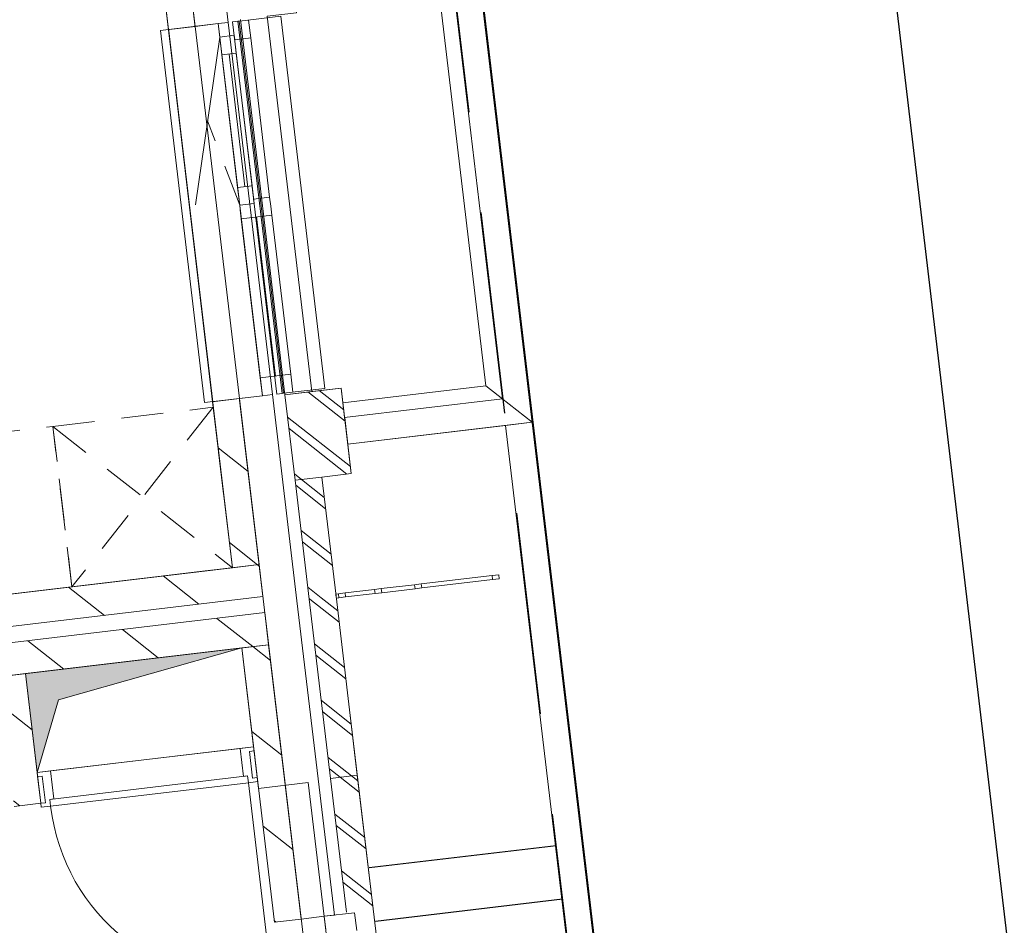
# Model space of a CAD drawing. Header units: metres. Extents: x 136314.7 to 136393.7, y 453293.7 to 453383.2.
# Tile 48 of 95: x 136339.2 to 136342.8, y 453343.5 to 453346.8. Entities that reach past the tile are written whole.
import ezdxf

# ---------------------------------------------------------------- set-up
doc = ezdxf.new("R2010")
doc.units = ezdxf.units.M
doc.set_wipeout_variables(frame=1)
for name, pattern in [('B0701', [234.1199934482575, 155.9999942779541, -78.11999917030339]), ('HIDDEN__G5', [1.125, 0.75, -0.375]), ('Wipeout_Contour', [1000, 0, -1000])]:
    doc.linetypes.add(name, pattern=pattern)
for name, color, linetype in [('-DR-nw-vh-band 10x20', 2, 'HIDDEN__G5'), ('-DR-nw-vh-kantverharding', 4, 'Continuous'), ('-DR-nw-vh-scheiding verhardingen', 1, 'Continuous'), ('kavelgrens', 211, 'Continuous'), ('SIT_Situatie plgr_1_23 Vloeren', 7, 'Continuous'), ('SIT_Situatie plgr_1_New_21 Buitenwanden', 7, 'Continuous'), ('SIT_Situatie plgr_1_New_21 Buitenwanden Afdek-arcering', 7, 'Continuous'), ('SIT_Situatie plgr_1_New_21 Buitenwanden Deuren', 7, 'Continuous'), ('SIT_Situatie plgr_1_New_21 Buitenwanden Doorsnede-arcering', 7, 'Continuous'), ('SIT_Situatie plgr_1_New_21 Buitenwanden Ramen', 7, 'Continuous'), ('SIT_Situatie plgr_1_New_22 C Binnenwanden', 7, 'Continuous'), ('SIT_Situatie plgr_1_New_22 C Binnenwanden Doorsnede-arcering', 7, 'Continuous'), ('SIT_Situatie plgr_1_New_22 NC Binnenwanden', 7, 'Continuous'), ('SIT_Situatie plgr_1_New_22 NC Binnenwanden Afdek-arcering', 7, 'Continuous'), ('SIT_Situatie plgr_1_New_22 NC Binnenwanden Deuren', 7, 'Continuous'), ('SIT_Situatie plgr_1_New_22 NC Binnenwanden Doorsnede-arcering', 7, 'Continuous'), ('SIT_Situatie plgr_1_New_23 Vloeren', 7, 'Continuous'), ('SIT_Situatie plgr_1_New_31 Buitenwandopeningen', 7, 'Continuous'), ('SIT_Situatie plgr_1_New_31 Vensterbank', 7, 'Continuous'), ('SIT_Situatie plgr_1_New_43 Vloerafwerking', 7, 'Continuous'), ('SIT_Situatie plgr_1_New_73 Keuken', 7, 'Continuous'), ('SIT_Situatie plgr_1_New_74 Sanitair', 7, 'Continuous'), ('SIT_Situatie plgr_1_New_74 Sanitair 2D arcering', 7, 'Continuous'), ('SIT_Situatie plgr_1_New_90 Terrein perceel', 7, 'Continuous'), ('SIT_Situatie plgr_1_New_90 Terrein perceel Afdek-arcering', 7, 'Continuous')]:
    doc.layers.add(name, color=color, linetype=linetype)
pattern_1 = [(141.7747708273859, (10009.07149272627, -8639.587878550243), (92.81315601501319, 117.8376767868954), []), (141.7747708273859, (9990.508861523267, -8663.155413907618), (92.81315601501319, 117.8376767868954), [])]
pattern_2 = [(141.7747708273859, (10009.07149272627, -8639.587878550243), (154.6885933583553, 196.396127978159), [])]

# ---------------------------------------------------------------- blocks, each defined once
blk = doc.blocks.new('*X40')
at = {"layer": 'SIT_Situatie plgr_1_New_22 NC Binnenwanden Doorsnede-arcering', "color": 7, "linetype": 'Continuous', "lineweight": 0}
blk.add_line((151728.1198205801, -103733.4880139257), (151739.9164926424, -103832.7897674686), dxfattribs=at)
blk = doc.blocks.new('Woonblock 3 Jutfasehof')
at = {"layer": 'SIT_Situatie plgr_1_New_22 C Binnenwanden Doorsnede-arcering', "linetype": 'Continuous', "lineweight": 0}
h = blk.add_hatch(dxfattribs=at)
h.set_pattern_fill('130_KALKZANDSTEEN_0001', color=252, style=0, pattern_type=2)
h.set_pattern_definition(pattern_2)
h.paths.add_polyline_path([(-2335.389962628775, 10588.43519656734), (-12722.35352424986, 9354.503282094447), (-12708.19751758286, 9235.341176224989), (-2321.233955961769, 10469.27309069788)])
h = blk.add_hatch(dxfattribs=at)
h.set_pattern_fill('130_KALKZANDSTEEN_0001', color=252, style=0, pattern_type=2)
h.set_pattern_definition(pattern_2)
h.paths.add_polyline_path([(-2314.155952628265, 10409.69203776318), (-12701.11951424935, 9175.760123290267), (-12686.96350758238, 9056.598017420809), (-2299.999945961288, 10290.5299318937)])
at = {"layer": 'SIT_Situatie plgr_1_New_22 NC Binnenwanden Doorsnede-arcering', "linetype": 'Continuous', "lineweight": 0}
h = blk.add_hatch(dxfattribs=at)
h.set_pattern_fill('130_KALKZANDSTEEN_0001', color=252, style=0, pattern_type=2)
h.set_pattern_definition(pattern_2)
h.paths.add_polyline_path([(-2399.301790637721, 10278.7340154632), (-2278.267846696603, 9259.897278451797), (-2178.966091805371, 9271.693950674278), (-2300.000035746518, 10290.53068768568)])
h = blk.add_hatch(dxfattribs=at)
h.set_pattern_fill('130_KALKZANDSTEEN_0001', color=252, style=0, pattern_type=2)
h.set_pattern_definition(pattern_2)
h.paths.add_polyline_path([(-3158.228766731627, 9800.868320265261), (-3203.645958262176, 10183.18010583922), (-3302.947713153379, 10171.38343361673), (-3257.530521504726, 9789.071647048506)])
h = blk.add_hatch(dxfattribs=at)
h.set_pattern_fill('130_KALKZANDSTEEN_0001', color=252, style=0, pattern_type=2)
h.set_pattern_definition(pattern_2)
h.paths.add_polyline_path([(-3245.73384928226, 9689.769892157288), (-3146.432094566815, 9701.566565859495), (-3257.530521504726, 9789.071647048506)])
at = {"layer": 'SIT_Situatie plgr_1_New_74 Sanitair 2D arcering', "linetype": 'Continuous', "lineweight": 0}
blk.add_hatch(color=252, dxfattribs=at).paths.add_polyline_path([(-2399.301758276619, 10278.73315972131), (-3203.645972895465, 10183.18011471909), (-3159.998284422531, 9815.763611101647), (-3080.769638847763, 10086.3983325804)])
at = {"layer": 'SIT_Situatie plgr_1_New_21 Buitenwanden', "color": 252, "linetype": 'Continuous', "lineweight": 0}
for p, q in [((-2093.566582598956, 9281.839088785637), (-2178.966091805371, 9271.693950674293)), ((-2055.831915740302, 9286.321824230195), (-2093.566582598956, 9281.839088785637))]:
    blk.add_line(p, q, dxfattribs=at)
at = {"layer": 'SIT_Situatie plgr_1_New_21 Buitenwanden', "color": 252, "linetype": 'Continuous', "lineweight": 0, "flags": 128}
blk.add_lwpolyline([(-2317.695044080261, 10439.4833200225), (-2178.966087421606, 9271.693913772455)], dxfattribs=at)
at = {"layer": 'SIT_Situatie plgr_1_New_21 Buitenwanden Deuren', "color": 252, "linetype": 'Continuous', "lineweight": 0}
for p, q in [((-2093.566582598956, 9281.839088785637), (-1980.362582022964, 9295.287295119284)), ((-1980.362582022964, 9295.287295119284), (-1972.458811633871, 9228.755119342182)), ((-2093.566582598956, 9281.839088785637), (-2178.966091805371, 9271.693950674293)), ((-2055.831915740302, 9286.321824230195), (-2093.566582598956, 9281.839088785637)), ((-2055.831915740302, 9286.321824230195), (-2093.566582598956, 9281.839088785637)), ((-2087.668246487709, 9232.188211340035), (-2093.566582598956, 9281.839088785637))]:
    blk.add_line(p, q, dxfattribs=at)
at = {"layer": 'SIT_Situatie plgr_1_New_22 C Binnenwanden', "color": 252, "linetype": 'Continuous', "lineweight": 0, "flags": 128}
for points in [[(-2335.389962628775, 10588.43519656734), (-12722.35352424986, 9354.503282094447)], [(-2321.233955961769, 10469.27309069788), (-2335.389962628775, 10588.43519656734)], [(-12708.19751758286, 9235.341176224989), (-2321.233955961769, 10469.27309069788)], [(-2314.155952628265, 10409.69203776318), (-12701.11951424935, 9175.760123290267)], [(-2299.999945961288, 10290.5299318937), (-2314.155952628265, 10409.69203776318)], [(-12686.96350758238, 9056.598017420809), (-2299.999945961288, 10290.5299318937)]]:
    blk.add_lwpolyline(points, dxfattribs=at)
at = {"layer": 'SIT_Situatie plgr_1_New_22 NC Binnenwanden', "color": 252, "linetype": 'Continuous', "lineweight": 0}
for p, q in [((-2359.465697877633, 9795.05520753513), (-2371.262370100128, 9894.356962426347)), ((-3129.054298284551, 9703.630997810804), (-3140.850970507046, 9802.932752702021))]:
    blk.add_line(p, q, dxfattribs=at)
at = {"layer": 'SIT_Situatie plgr_1_New_22 NC Binnenwanden', "color": 252, "linetype": 'Continuous', "lineweight": 0, "flags": 128}
for points in [[(-2434.691717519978, 10576.63852434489), (-2335.389962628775, 10588.4351965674)], [(-2300.000035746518, 10290.53068768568), (-2399.301790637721, 10278.7340154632)], [(-2399.301790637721, 10278.7340154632), (-2278.267846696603, 9259.897278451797)], [(-2178.966091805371, 9271.693950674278), (-2300.000035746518, 10290.53068768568)], [(-3203.645958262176, 10183.18010583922), (-3302.947713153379, 10171.38343361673)], [(-3146.432094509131, 9701.566565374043), (-3203.645958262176, 10183.18010583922)], [(-2353.884563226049, 9896.421380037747), (-2371.262364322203, 9894.35696277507)], [(-2342.087889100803, 9797.119625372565), (-2353.884563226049, 9896.421380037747)], [(-3140.850965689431, 9802.932737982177), (-3158.228766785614, 9800.868320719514)], [(-3158.228766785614, 9800.868320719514), (-3146.432094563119, 9701.566565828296)], [(-2359.465702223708, 9795.055206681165), (-2342.087889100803, 9797.119625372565)], [(-3146.432094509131, 9701.566565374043), (-3245.73384928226, 9689.769892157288)], [(-3146.432094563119, 9701.566565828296), (-3129.05429342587, 9703.630983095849)], [(-2278.267846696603, 9259.897278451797), (-2178.966091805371, 9271.693950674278)]]:
    blk.add_lwpolyline(points, dxfattribs=at)
at = {"layer": 'SIT_Situatie plgr_1_New_22 NC Binnenwanden Deuren', "color": 252, "linetype": 'Continuous', "lineweight": 0}
for p, q in [((-2405.304942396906, 9905.418306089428), (-3110.347400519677, 9821.661919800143)), ((-2405.304942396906, 9905.418306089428), (-2355.654065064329, 9911.316643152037)), ((-2392.977417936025, 9801.647972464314), (-2405.304942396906, 9905.418306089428)), ((-2353.884563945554, 9896.42137995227), (-2371.262371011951, 9894.356961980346)), ((-2371.262371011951, 9894.356961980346), (-2359.465696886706, 9795.055207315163)), ((-2359.465696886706, 9795.055207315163), (-2371.262371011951, 9894.356961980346)), ((-2359.465696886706, 9795.055207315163), (-2371.262371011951, 9894.356961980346)), ((-2355.654065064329, 9911.316643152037), (-2353.884563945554, 9896.42137995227)), ((-3159.998277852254, 9815.763582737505), (-3110.347400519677, 9821.661919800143)), ((-3158.228776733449, 9800.868319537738), (-3159.998277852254, 9815.763582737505)), ((-3140.850969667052, 9802.932737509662), (-3158.228776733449, 9800.868319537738)), ((-3129.054295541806, 9703.63098284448), (-3140.850969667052, 9802.932737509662)), ((-3129.054295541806, 9703.63098284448), (-3140.850969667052, 9802.932737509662)), ((-3129.054295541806, 9703.63098284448), (-3140.850969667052, 9802.932737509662)), ((-2378.082154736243, 9803.417473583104), (-3112.915139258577, 9716.122085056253)), ((-3110.347400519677, 9821.661919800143), (-3098.019876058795, 9717.891586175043)), ((-2378.082154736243, 9803.417473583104), (-2392.977417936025, 9801.647972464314)), ((-2375.074002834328, 9778.095526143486), (-2378.082154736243, 9803.417473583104)), ((-2375.074002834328, 9778.095526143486), (-2378.082154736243, 9803.417473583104)), ((-3109.906987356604, 9690.800137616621), (-2375.074002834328, 9778.095526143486)), ((-3109.906987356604, 9690.800137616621), (-2375.074002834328, 9778.095526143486)), ((-2340.318388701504, 9782.22436208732), (-2375.074002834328, 9778.095526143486)), ((-2375.074002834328, 9778.095526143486), (-2287.778614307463, 9043.262541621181)), ((-2359.465696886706, 9795.055207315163), (-2342.087889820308, 9797.119625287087)), ((-2342.087889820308, 9797.119625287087), (-2340.318388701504, 9782.22436208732)), ((-3146.432102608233, 9701.566564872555), (-3129.054295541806, 9703.63098284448)), ((-3144.662601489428, 9686.671301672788), (-3146.432102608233, 9701.566564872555)), ((-3098.019876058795, 9717.891586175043), (-3112.915139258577, 9716.122085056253)), ((-3112.915139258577, 9716.122085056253), (-3109.906987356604, 9690.800137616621)), ((-3112.915139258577, 9716.122085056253), (-3109.906987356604, 9690.800137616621)), ((-3109.906987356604, 9690.800137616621), (-3144.662601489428, 9686.671301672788))]:
    blk.add_line(p, q, dxfattribs=at)
blk.add_arc((-2375.074002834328, 9778.095526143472), 740.0000000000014, 186.7747708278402, 276.7747708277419, dxfattribs=at)
at = {"layer": 'SIT_Situatie plgr_1_New_23 Vloeren', "color": 252, "linetype": 'Continuous', "lineweight": 0, "flags": 128}
for points in [[(-2321.234517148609, 10469.28180128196), (-2927.600889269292, 15573.38115602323), (-13314.54622099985, 14339.45140719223), (-12708.20709712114, 9235.340038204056)], [(-1707.807561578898, 5305.590546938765), (-2314.173933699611, 10409.68990168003), (-12701.11926543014, 9175.760152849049), (-12094.78014155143, 4071.648783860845)]]:
    blk.add_lwpolyline(points, close=True, dxfattribs=at)
at = {"layer": 'SIT_Situatie plgr_1_New_73 Keuken', "color": 252, "linetype": 'B0701', "lineweight": 0}
for p, q in [((-2505.471807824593, 11172.44894317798), (-3030.502297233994, 10505.85837529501)), ((-3101.282336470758, 11101.6689039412), (-2434.6917685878, 10576.63841453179))]:
    blk.add_line(p, q, dxfattribs=at)
at = {"layer": 'SIT_Situatie plgr_1_New_73 Keuken', "color": 252, "linetype": 'B0701', "lineweight": 0, "flags": 128}
for points in [[(-3101.282336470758, 11101.6689039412), (-2505.471807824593, 11172.44894317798), (-2434.6917685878, 10576.63841453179), (-3030.502297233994, 10505.85837529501)], [(-3030.502300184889, 10505.85837494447), (-5413.744414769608, 10222.73821799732), (-5484.524454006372, 10818.5487466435), (-3101.282339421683, 11101.66890359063)]]:
    blk.add_lwpolyline(points, close=True, dxfattribs=at)
at = {"layer": 'SIT_Situatie plgr_1_New_74 Sanitair', "color": 252, "linetype": 'Continuous', "lineweight": 0}
for p, q in [((-2399.301758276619, 10278.73315972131), (-3203.645972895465, 10183.18011471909)), ((-2399.301758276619, 10278.73315972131), (-3080.769638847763, 10086.3983325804)), ((-2399.301758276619, 10278.73315972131), (-2355.654069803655, 9911.316656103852)), ((-3203.645972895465, 10183.18011471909), (-3159.998284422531, 9815.763611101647)), ((-3159.998284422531, 9815.763611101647), (-3080.769638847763, 10086.3983325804)), ((-2355.654069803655, 9911.316656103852), (-3159.998284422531, 9815.763611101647))]:
    blk.add_line(p, q, dxfattribs=at)
at = {"layer": 'SIT_Situatie plgr_1_New_90 Terrein perceel', "color": 252, "linetype": 'Continuous', "lineweight": 0, "flags": 128}
blk.add_lwpolyline([(-1021.683807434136, 7752.607803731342), (-1419.939546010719, 11105.03575885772), (-2005.819659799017, 11035.4354212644), (-1992.843323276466, 10926.20351548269), (-2102.075487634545, 10913.22714824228), (-1729.772514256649, 7779.263780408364), (-1620.540349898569, 7792.240147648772), (-1607.563921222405, 7683.00746613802)], close=True, dxfattribs=at)
for points in [[(-1320.637791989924, 11116.83243097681), (-1419.939538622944, 11105.03575973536), (-1021.683800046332, 7752.607804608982), (-922.382053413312, 7764.404475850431)], [(-922.382053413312, 7764.404475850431), (-1320.637791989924, 11116.83243097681)]]:
    blk.add_lwpolyline(points, dxfattribs=at)
at = {"layer": 'SIT_Situatie plgr_1_23 Vloeren', "color": 252, "linetype": 'Continuous', "lineweight": 0}
blk.add_blockref('*X40', (-154082.2676605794, 113629.878112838), dxfattribs=at)
at = {"color": 252, "linetype": 'Wipeout_Contour', "lineweight": 0, "ltscale": 730928.2719368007}
blk.add_wipeout([(-2404.75153146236, 12613.392025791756), (-2239.126251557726, 11219.195371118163), (-2139.824496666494, 11230.992043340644), (-2305.4497765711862, 12625.188698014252)], dxfattribs=at).dxf.layer = 'SIT_Situatie plgr_1_New_21 Buitenwanden Afdek-arcering'
at = {"color": 252, "linetype": 'Wipeout_Contour', "lineweight": 0, "ltscale": 734174.4610714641}
blk.add_wipeout([(-2201.3769004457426, 10901.429755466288), (-2148.881708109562, 10459.536938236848), (-2049.5799532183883, 10471.333610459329), (-2102.0751455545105, 10913.226427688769)], dxfattribs=at).dxf.layer = 'SIT_Situatie plgr_1_New_21 Buitenwanden Afdek-arcering'
at = {"color": 252, "linetype": 'Wipeout_Contour', "lineweight": 0, "ltscale": 736715.3989550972}
blk.add_wipeout([(-1442.9547547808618, 10535.845640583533), (-1444.7242556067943, 10550.740903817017), (-1469.549694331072, 10547.791735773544), (-1467.7801935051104, 10532.89647254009)], dxfattribs=at).dxf.layer = 'SIT_Situatie plgr_1_New_90 Terrein perceel Afdek-arcering'
at = {"layer": 'SIT_Situatie plgr_1_New_21 Buitenwanden', "color": 252, "linetype": 'Continuous', "lineweight": 0}
blk.add_line((-2285.513122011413, 11219.72697596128), (-2323.247788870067, 11215.24424051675), dxfattribs=at)
at = {"layer": 'SIT_Situatie plgr_1_New_21 Buitenwanden', "color": 252, "linetype": 'Continuous', "lineweight": 0, "flags": 128}
for points in [[(-2139.824496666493, 11230.99204334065), (-2305.449776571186, 12625.18869801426)], [(-2404.75153146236, 12613.39202579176), (-2239.126251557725, 11219.19537111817)], [(-2139.824496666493, 11230.99204334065), (-2239.126251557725, 11219.19537111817)], [(-2194.560778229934, 10454.11043778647), (-2285.513119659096, 11219.72695616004)], [(-2239.126251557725, 11219.19537111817), (-2201.376900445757, 10901.42975546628)], [(-2102.075145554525, 10913.22642768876), (-2201.376900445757, 10901.42975546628)], [(-2201.376900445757, 10901.42975546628), (-2148.881708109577, 10459.53693823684)], [(-1992.843215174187, 10926.20276713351), (-2102.075145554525, 10913.22642768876)], [(-2049.579953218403, 10471.33361045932), (-2102.075145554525, 10913.22642768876)]]:
    blk.add_lwpolyline(points, dxfattribs=at)
at = {"layer": 'SIT_Situatie plgr_1_New_21 Buitenwanden Ramen', "color": 252, "linetype": 'Continuous', "lineweight": 0}
for p, q in [((-2374.25346753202, 12610.97289093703), (-2366.349697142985, 12544.44071515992)), ((-2366.349697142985, 12544.44071515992), (-2296.100513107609, 11953.09875678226)), ((-2361.579902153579, 11995.67163089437), (-2353.676131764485, 11929.13945511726)), ((-2355.681566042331, 11946.02075344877), (-2296.100513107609, 11953.09875678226)), ((-2353.676131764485, 11929.13945511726), (-2355.681566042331, 11946.02075344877)), ((-2296.100513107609, 11953.09875678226), (-2292.148627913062, 11919.83266889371)), ((-2292.148627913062, 11919.83266889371), (-2288.196742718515, 11886.56658100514)), ((-2274.549558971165, 11288.50051946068), (-2344.798743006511, 11879.84247783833)), ((-2288.196742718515, 11886.56658100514), (-2217.947558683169, 11295.2246226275)), ((-2331.15155925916, 11281.77641629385), (-2217.947558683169, 11295.2246226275)), ((-2323.247788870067, 11215.24424051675), (-2331.15155925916, 11281.77641629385)), ((-2217.947558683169, 11295.2246226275), (-2210.043788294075, 11228.69244685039)), ((-2285.513122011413, 11219.72697596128), (-2323.247788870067, 11215.24424051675)), ((-2285.513122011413, 11219.72697596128), (-2323.247788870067, 11215.24424051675))]:
    blk.add_line(p, q, dxfattribs=at)
at = {"layer": 'SIT_Situatie plgr_1_New_31 Buitenwandopeningen', "color": 252, "linetype": 'Continuous', "lineweight": 0, "flags": 128}
for points in [[(-2255.09109879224, 12625.12892883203), (-2409.144848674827, 12606.82792706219)], [(-2255.09109879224, 12625.12892883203), (-2090.881419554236, 11242.84848474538)], [(-2409.144848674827, 12606.82792706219), (-2413.973906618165, 12606.25425327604)], [(-2090.881419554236, 11242.84848474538), (-2244.935169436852, 11224.54748297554)], [(-2249.76422738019, 11223.97380918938), (-2269.624578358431, 11221.61447474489)], [(-2244.935169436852, 11224.54748297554), (-2249.76422738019, 11223.97380918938)]]:
    blk.add_lwpolyline(points, dxfattribs=at)
at = {"layer": 'SIT_Situatie plgr_1_New_90 Terrein perceel', "color": 252, "linetype": 'Continuous', "lineweight": 0, "flags": 128}
blk.add_lwpolyline([(-2030.592492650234, 11243.96764232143), (-2017.616151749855, 11134.73569968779), (-1431.736043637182, 11204.33603660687), (-1623.314002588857, 12816.996553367), (-2209.19411070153, 12747.39621644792), (-2196.217745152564, 12638.16427674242), (-2305.450599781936, 12625.18782750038), (-2139.825347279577, 11230.99119307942)], close=True, dxfattribs=at)
blk.add_lwpolyline([(-1442.954754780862, 10535.84564058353), (-1444.724255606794, 10550.74090381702)], dxfattribs=at)
at = {"color": 252, "linetype": 'Wipeout_Contour', "lineweight": 0, "ltscale": 736276.5932520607}
blk.add_wipeout([(-1467.7801935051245, 10532.896472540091), (-1469.5496943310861, 10547.791735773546), (-1732.6993448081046, 10516.53055451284), (-1730.929843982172, 10501.63529127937)], dxfattribs=at).dxf.layer = 'SIT_Situatie plgr_1_New_90 Terrein perceel Afdek-arcering'
at = {"layer": 'SIT_Situatie plgr_1_New_90 Terrein perceel', "color": 252, "linetype": 'Continuous', "lineweight": 0}
blk.add_line((-1467.78019350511, 10532.89647254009), (-1469.549694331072, 10547.79173577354), dxfattribs=at)
at = {"layer": 'SIT_Situatie plgr_1_New_90 Terrein perceel', "color": 252, "linetype": 'Continuous', "lineweight": 0, "flags": 128}
for points in [[(-1444.724255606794, 10550.74090381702), (-1469.549694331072, 10547.79173577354)], [(-1442.954754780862, 10535.84564058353), (-1467.78019350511, 10532.89647254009)]]:
    blk.add_lwpolyline(points, dxfattribs=at)
at = {"color": 252, "linetype": 'Wipeout_Contour', "lineweight": 0, "ltscale": 551694.3053318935}
blk.add_wipeout([(-1320.63762709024, 11116.830947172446), (-1431.736053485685, 11204.336030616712), (-1419.939382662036, 11105.0342748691)], dxfattribs=at).dxf.layer = 'SIT_Situatie plgr_1_New_21 Buitenwanden Afdek-arcering'
at = {"color": 252, "linetype": 'Wipeout_Contour', "lineweight": 0, "ltscale": 730108.4872982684}
blk.add_wipeout([(-2672.1587322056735, 12575.582874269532), (-2507.949052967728, 11193.302430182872), (-2408.647298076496, 11205.099102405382), (-2572.8569773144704, 12587.379546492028)], dxfattribs=at).dxf.layer = 'SIT_Situatie plgr_1_New_22 NC Binnenwanden Afdek-arcering'
at = {"color": 252, "linetype": 'Wipeout_Contour', "lineweight": 0, "ltscale": 735837.8209081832}
blk.add_wipeout([(-1730.9298439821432, 10501.63529127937), (-1732.6993448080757, 10516.53055451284), (-1757.5247835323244, 10513.581386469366), (-1755.7552827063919, 10498.686123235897)], dxfattribs=at).dxf.layer = 'SIT_Situatie plgr_1_New_90 Terrein perceel Afdek-arcering'
at = {"layer": 'SIT_Situatie plgr_1_New_22 NC Binnenwanden Doorsnede-arcering', "linetype": 'Continuous', "lineweight": 0}
h = blk.add_hatch(dxfattribs=at)
h.set_pattern_fill('130_KALKZANDSTEEN_0001', color=252, style=0, pattern_type=2)
h.set_pattern_definition(pattern_2)
h.paths.add_polyline_path([(-2769.717211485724, 13396.80838721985), (-2672.158732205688, 12575.58287426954), (-2572.856977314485, 12587.37954649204), (-2670.415456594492, 13408.60505944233)])
h = blk.add_hatch(dxfattribs=at)
h.set_pattern_fill('130_KALKZANDSTEEN_0001', color=252, style=0, pattern_type=2)
h.set_pattern_definition(pattern_2)
h.paths.add_polyline_path([(-2507.949052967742, 11193.30243018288), (-2434.691717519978, 10576.63852434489), (-2335.389962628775, 10588.4351965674), (-2408.64729807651, 11205.09910240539)])
at = {"layer": 'SIT_Situatie plgr_1_New_21 Buitenwanden', "color": 252, "linetype": 'Continuous', "lineweight": 0}
for p, q in [((-2487.457468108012, 12597.52468460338), (-2572.856977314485, 12587.37954649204)), ((-2449.722801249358, 12602.00742004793), (-2487.457468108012, 12597.52468460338)), ((-2323.247788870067, 11215.24424051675), (-2408.64729807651, 11205.09910240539))]:
    blk.add_line(p, q, dxfattribs=at)
at = {"layer": 'SIT_Situatie plgr_1_New_21 Buitenwanden', "color": 252, "linetype": 'Continuous', "lineweight": 0, "flags": 128}
for points in [[(-2670.415453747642, 13408.60503547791), (-2572.856977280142, 12587.37954620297)], [(-2449.722801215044, 12602.00741975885), (-2547.281277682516, 13423.2329090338)], [(-2408.647295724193, 11205.09908260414), (-2317.694954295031, 10439.48256423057)]]:
    blk.add_lwpolyline(points, dxfattribs=at)
at = {"layer": 'SIT_Situatie plgr_1_New_21 Buitenwanden Ramen', "color": 252, "linetype": 'Continuous', "lineweight": 0}
for p, q in [((-2487.457468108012, 12597.52468460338), (-2572.856977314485, 12587.37954649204)), ((-2408.64729807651, 11205.09910240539), (-2572.856977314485, 12587.37954649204)), ((-2449.722801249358, 12602.00742004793), (-2487.457468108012, 12597.52468460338)), ((-2449.722801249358, 12602.00742004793), (-2487.457468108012, 12597.52468460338)), ((-2481.559131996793, 12547.87380715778), (-2487.457468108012, 12597.52468460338)), ((-2285.513122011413, 11219.72697596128), (-2449.722801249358, 12602.00742004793)), ((-2481.559131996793, 12547.87380715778), (-2571.618393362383, 11924.84925741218)), ((-2427.936184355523, 12554.24401015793), (-2481.559131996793, 12547.87380715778)), ((-2481.559131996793, 12547.87380715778), (-2427.936184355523, 12554.24401015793)), ((-2473.655361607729, 12481.34163138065), (-2481.559131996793, 12547.87380715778)), ((-2425.930750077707, 12537.36271182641), (-2427.936184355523, 12554.24401015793)), ((-2427.936184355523, 12554.24401015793), (-2420.032413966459, 12487.71183438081)), ((-2366.349697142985, 12544.44071515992), (-2425.930750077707, 12537.36271182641)), ((-2420.032413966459, 12487.71183438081), (-2473.655361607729, 12481.34163138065)), ((-2415.202849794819, 11989.30142789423), (-2473.655361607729, 12481.34163138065)), ((-2415.202849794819, 11989.30142789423), (-2473.655361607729, 12481.34163138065)), ((-2388.391375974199, 11992.4865293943), (-2446.843887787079, 12484.52673288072)), ((-2420.032413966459, 12487.71183438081), (-2361.579902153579, 11995.67163089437)), ((-2415.202849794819, 11989.30142789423), (-2361.579902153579, 11995.67163089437)), ((-2407.299079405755, 11922.76925211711), (-2415.202849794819, 11989.30142789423)), ((-2407.299079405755, 11922.76925211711), (-2353.676131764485, 11929.13945511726)), ((-2353.676131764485, 11929.13945511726), (-2407.299079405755, 11922.76925211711)), ((-2405.352628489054, 11906.38446256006), (-2407.299079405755, 11922.76925211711)), ((-2401.400743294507, 11873.1183746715), (-2405.352628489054, 11906.38446256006)), ((-2288.196742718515, 11886.56658100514), (-2401.400743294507, 11873.1183746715)), ((-2331.15155925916, 11281.77641629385), (-2401.400743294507, 11873.1183746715)), ((-2323.247788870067, 11215.24424051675), (-2408.64729807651, 11205.09910240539))]:
    blk.add_line(p, q, dxfattribs=at)
at = {"layer": 'SIT_Situatie plgr_1_New_21 Buitenwanden Ramen', "color": 252, "linetype": 'B0701', "lineweight": 0}
blk.add_line((-2407.299079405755, 11922.76925211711), (-2526.588762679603, 12236.36153228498), dxfattribs=at)
at = {"layer": 'SIT_Situatie plgr_1_New_22 NC Binnenwanden', "color": 252, "linetype": 'Continuous', "lineweight": 0, "flags": 128}
for points in [[(-2769.717211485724, 13396.80838721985), (-2672.158732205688, 12575.58287426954)], [(-2572.856977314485, 12587.37954649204), (-2670.415456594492, 13408.60505944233)], [(-2572.856977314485, 12587.37954649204), (-2672.158732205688, 12575.58287426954)], [(-2672.158732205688, 12575.58287426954), (-2572.856977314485, 12587.37954649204)], [(-2408.64729807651, 11205.09910240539), (-2572.856977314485, 12587.37954649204)], [(-2672.158732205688, 12575.58287426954), (-2507.949052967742, 11193.30243018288)], [(-2408.64729807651, 11205.09910240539), (-2507.949052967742, 11193.30243018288)], [(-2408.64729807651, 11205.09910240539), (-2507.949052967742, 11193.30243018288)], [(-2507.949052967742, 11193.30243018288), (-2434.691717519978, 10576.63852434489)], [(-2335.389962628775, 10588.4351965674), (-2408.64729807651, 11205.09910240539)]]:
    blk.add_lwpolyline(points, dxfattribs=at)
at = {"layer": 'SIT_Situatie plgr_1_New_31 Buitenwandopeningen', "color": 252, "linetype": 'Continuous', "lineweight": 0, "flags": 128}
for points in [[(-2413.973906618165, 12606.25425327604), (-2433.834257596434, 12603.89491883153)], [(-2433.834257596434, 12603.89491883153), (-2269.624578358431, 11221.61447474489)], [(-2413.973906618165, 12606.25425327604), (-2249.76422738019, 11223.97380918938)], [(-2409.144848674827, 12606.82792706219), (-2244.935169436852, 11224.54748297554)]]:
    blk.add_lwpolyline(points, dxfattribs=at)
at = {"layer": 'SIT_Situatie plgr_1_New_31 Vensterbank', "color": 252, "linetype": 'Continuous', "lineweight": 0, "flags": 128}
for points in [[(-2487.457468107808, 12597.52468460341), (-2701.949258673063, 12572.04387260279)], [(-2487.457468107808, 12597.52468460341), (-2323.247788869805, 11215.24424051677)], [(-2701.949258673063, 12572.04387260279), (-2537.739579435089, 11189.76342851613)], [(-2323.247788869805, 11215.24424051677), (-2537.739579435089, 11189.76342851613)]]:
    blk.add_lwpolyline(points, dxfattribs=at)
at = {"layer": 'SIT_Situatie plgr_1_New_43 Vloerafwerking', "color": 252, "linetype": 'Continuous', "lineweight": 0, "flags": 128}
blk.add_lwpolyline([(-2434.691596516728, 10576.63853871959), (-2769.717223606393, 13396.80817945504), (-2585.01598643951, 13418.74998658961), (-2765.976950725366, 14942.03901094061), (-2950.678187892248, 14920.09720380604), (-3012.728514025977, 15442.42434830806), (-13201.08872937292, 14232.08575885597), (-13088.66644943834, 13285.74008816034), (-13271.38169915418, 13264.03420880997), (-12918.18934151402, 10290.93974061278), (-12735.47409179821, 10312.64561996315), (-12623.05181186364, 9366.2999492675)], close=True, dxfattribs=at)
at = {"layer": 'SIT_Situatie plgr_1_New_90 Terrein perceel', "color": 252, "linetype": 'Continuous', "lineweight": 0}
blk.add_line((-1730.929843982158, 10501.63529127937), (-1732.69934480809, 10516.53055451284), dxfattribs=at)
at = {"layer": 'SIT_Situatie plgr_1_New_90 Terrein perceel', "color": 252, "linetype": 'Continuous', "lineweight": 0, "flags": 128}
for points in [[(-1469.549694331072, 10547.79173577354), (-1732.69934480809, 10516.53055451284)], [(-1467.78019350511, 10532.89647254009), (-1730.929843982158, 10501.63529127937)]]:
    blk.add_lwpolyline(points, dxfattribs=at)
at = {"color": 252, "linetype": 'Wipeout_Contour', "lineweight": 0, "ltscale": 551703.9844149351}
blk.add_wipeout([(-1332.4342987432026, 11216.132702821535), (-1431.736054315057, 11204.336030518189), (-1320.6376264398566, 11116.83094724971)], dxfattribs=at).dxf.layer = 'SIT_Situatie plgr_1_New_21 Buitenwanden Afdek-arcering'
at = {"color": 252, "linetype": 'Wipeout_Contour', "lineweight": 0, "ltscale": 735611.0059671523}
blk.add_wipeout([(-1755.7552827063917, 10498.686123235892), (-1757.5247835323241, 10513.581386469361), (-1881.6519771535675, 10498.835546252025), (-1879.882476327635, 10483.94028301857)], dxfattribs=at).dxf.layer = 'SIT_Situatie plgr_1_New_90 Terrein perceel Afdek-arcering'
at = {"layer": 'SIT_Situatie plgr_1_New_21 Buitenwanden', "color": 252, "linetype": 'Continuous', "lineweight": 0, "flags": 128}
blk.add_lwpolyline([(-1320.63762709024, 11116.83094717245), (-1419.939382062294, 11105.03427563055)], dxfattribs=at)
at = {"layer": 'SIT_Situatie plgr_1_New_90 Terrein perceel', "color": 252, "linetype": 'Continuous', "lineweight": 0}
blk.add_line((-1755.755282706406, 10498.68612323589), (-1757.524783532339, 10513.58138646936), dxfattribs=at)
at = {"layer": 'SIT_Situatie plgr_1_New_90 Terrein perceel', "color": 252, "linetype": 'Continuous', "lineweight": 0, "flags": 128}
for points in [[(-1732.69934480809, 10516.53055451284), (-1757.524783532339, 10513.58138646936)], [(-1730.929843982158, 10501.63529127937), (-1755.755282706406, 10498.68612323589)]]:
    blk.add_lwpolyline(points, dxfattribs=at)
at = {"color": 252, "linetype": 'Wipeout_Contour', "lineweight": 0, "ltscale": 733362.1163971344}
blk.add_wipeout([(-1524.0122470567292, 12828.793220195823), (-1623.314001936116, 12816.99654787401), (-1431.7360536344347, 11204.33603059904), (-1332.4342986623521, 11216.132702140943)], dxfattribs=at).dxf.layer = 'SIT_Situatie plgr_1_New_21 Buitenwanden Afdek-arcering'
at = {"color": 252, "linetype": 'Wipeout_Contour', "lineweight": 0, "ltscale": 735384.2082839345}
blk.add_wipeout([(-1879.8824763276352, 10483.940283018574), (-1881.6519771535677, 10498.835546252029), (-1906.4774158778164, 10495.88637820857), (-1904.7079150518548, 10480.9911149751)], dxfattribs=at).dxf.layer = 'SIT_Situatie plgr_1_New_90 Terrein perceel Afdek-arcering'
at = {"layer": 'SIT_Situatie plgr_1_New_21 Buitenwanden', "color": 252, "linetype": 'Continuous', "lineweight": 0, "flags": 128}
for points in [[(-1623.314001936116, 12816.99654787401), (-1431.736053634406, 11204.33603059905)], [(-1320.63762709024, 11116.83094717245), (-1524.012247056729, 12828.79322019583)]]:
    blk.add_lwpolyline(points, dxfattribs=at)
at = {"layer": 'SIT_Situatie plgr_1_New_31 Buitenwandopeningen', "color": 252, "linetype": 'Continuous', "lineweight": 0, "flags": 128}
blk.add_lwpolyline([(-1671.561667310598, 12755.7402227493), (-1492.99236771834, 11252.58369820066)], dxfattribs=at)
at = {"layer": 'SIT_Situatie plgr_1_New_90 Terrein perceel', "color": 252, "linetype": 'Continuous', "lineweight": 0}
blk.add_line((-1879.88247632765, 10483.94028301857), (-1881.651977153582, 10498.83554625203), dxfattribs=at)
at = {"layer": 'SIT_Situatie plgr_1_New_90 Terrein perceel', "color": 252, "linetype": 'Continuous', "lineweight": 0, "flags": 128}
for points in [[(-1757.524783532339, 10513.58138646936), (-1881.651977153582, 10498.83554625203)], [(-1755.755282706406, 10498.68612323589), (-1879.88247632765, 10483.94028301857)]]:
    blk.add_lwpolyline(points, dxfattribs=at)
at = {"color": 252, "linetype": 'Wipeout_Contour', "lineweight": 0, "ltscale": 735180.164535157}
blk.add_wipeout([(-1904.7079150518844, 10480.991114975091), (-1906.477415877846, 10495.886378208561), (-2015.7093462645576, 10482.910038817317), (-2013.939845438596, 10468.014775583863)], dxfattribs=at).dxf.layer = 'SIT_Situatie plgr_1_New_90 Terrein perceel Afdek-arcering'
at = {"layer": 'SIT_Situatie plgr_1_New_90 Terrein perceel', "color": 252, "linetype": 'Continuous', "lineweight": 0}
blk.add_line((-1904.707915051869, 10480.9911149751), (-1906.477415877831, 10495.88637820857), dxfattribs=at)
at = {"layer": 'SIT_Situatie plgr_1_New_90 Terrein perceel', "color": 252, "linetype": 'Continuous', "lineweight": 0, "flags": 128}
for points in [[(-1881.651977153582, 10498.83554625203), (-1906.477415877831, 10495.88637820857)], [(-1879.88247632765, 10483.94028301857), (-1904.707915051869, 10480.9911149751)]]:
    blk.add_lwpolyline(points, dxfattribs=at)
at = {"color": 252, "linetype": 'Wipeout_Contour', "lineweight": 0, "ltscale": 734552.6018211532}
blk.add_wipeout([(-2005.819465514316, 11035.43394164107), (-1419.9393814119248, 11105.034275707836), (-1431.7360535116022, 11204.336029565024), (-2017.6161386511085, 11134.735704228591)], dxfattribs=at).dxf.layer = 'SIT_Situatie plgr_1_New_21 Buitenwanden Afdek-arcering'
at = {"color": 252, "linetype": 'Wipeout_Contour', "lineweight": 0, "ltscale": 734976.1363448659}
blk.add_wipeout([(-2013.9398454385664, 10468.014775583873), (-2015.709346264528, 10482.910038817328), (-2040.5347849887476, 10479.96087077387), (-2038.765284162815, 10465.0656075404)], dxfattribs=at).dxf.layer = 'SIT_Situatie plgr_1_New_90 Terrein perceel Afdek-arcering'
at = {"layer": 'SIT_Situatie plgr_1_New_21 Buitenwanden Doorsnede-arcering', "linetype": 'Continuous', "lineweight": 0}
h = blk.add_hatch(dxfattribs=at)
h.set_pattern_fill('145_BAKSTEEN_0001', color=252, style=0, pattern_type=2)
h.set_pattern_definition(pattern_1)
h.paths.add_polyline_path([(-2239.126251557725, 11219.19537111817), (-2201.376900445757, 10901.42975546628), (-1992.843215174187, 10926.20276713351), (-2030.592566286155, 11243.9683827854)])
at = {"layer": 'SIT_Situatie plgr_1_New_21 Buitenwanden', "color": 252, "linetype": 'Continuous', "lineweight": 0, "flags": 128}
for points in [[(-2030.592566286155, 11243.9683827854), (-2239.126251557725, 11219.19537111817)], [(-1992.843215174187, 10926.20276713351), (-2030.592566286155, 11243.9683827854)], [(-1431.736053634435, 11204.33603059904), (-2017.616137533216, 11134.73570062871)], [(-2005.819465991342, 11035.43394565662), (-2017.616137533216, 11134.73570062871)], [(-2005.819465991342, 11035.43394565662), (-1419.939382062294, 11105.03427563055)]]:
    blk.add_lwpolyline(points, dxfattribs=at)
at = {"layer": 'SIT_Situatie plgr_1_New_31 Buitenwandopeningen', "color": 252, "linetype": 'Continuous', "lineweight": 0, "flags": 128}
for points in [[(-1535.808919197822, 12928.09497440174), (-1320.637615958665, 11116.83094918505)], [(-1492.99236771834, 11252.58369820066), (-2024.120466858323, 11189.4876956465)], [(-1320.637615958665, 11116.83094918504), (-1492.99236771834, 11252.58369820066)], [(-2005.819465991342, 11035.43394565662), (-2024.120466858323, 11189.4876956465)], [(-1320.637615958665, 11116.83094918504), (-2005.819465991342, 11035.43394565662)]]:
    blk.add_lwpolyline(points, dxfattribs=at)
at = {"layer": 'SIT_Situatie plgr_1_New_90 Terrein perceel', "color": 252, "linetype": 'Continuous', "lineweight": 0}
for p, q in [((-2024.120475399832, 11189.48769147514), (-1492.992376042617, 11252.58369409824)), ((-2013.939845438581, 10468.01477558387), (-2015.709346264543, 10482.91003881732))]:
    blk.add_line(p, q, dxfattribs=at)
at = {"layer": 'SIT_Situatie plgr_1_New_90 Terrein perceel', "color": 252, "linetype": 'Continuous', "lineweight": 0, "flags": 128}
for points in [[(-1906.477415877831, 10495.88637820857), (-2015.709346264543, 10482.91003881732)], [(-1904.707915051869, 10480.9911149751), (-2013.939845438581, 10468.01477558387)]]:
    blk.add_lwpolyline(points, dxfattribs=at)
at = {"color": 252, "linetype": 'Wipeout_Contour', "lineweight": 0, "ltscale": 734923.2499459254}
blk.add_wipeout([(-2038.7652841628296, 10465.0656075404), (-2040.534784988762, 10479.96087077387), (-2050.464960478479, 10478.78120355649), (-2048.6954596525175, 10463.88594032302)], dxfattribs=at).dxf.layer = 'SIT_Situatie plgr_1_New_90 Terrein perceel Afdek-arcering'
at = {"layer": 'SIT_Situatie plgr_1_New_90 Terrein perceel', "color": 252, "linetype": 'Continuous', "lineweight": 0}
blk.add_line((-2038.76528416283, 10465.0656075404), (-2040.534784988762, 10479.96087077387), dxfattribs=at)
at = {"layer": 'SIT_Situatie plgr_1_New_90 Terrein perceel', "color": 252, "linetype": 'Continuous', "lineweight": 0, "flags": 128}
for points in [[(-2040.534784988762, 10479.96087077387), (-2050.464960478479, 10478.78120355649)], [(-2050.464960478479, 10478.78120355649), (-2048.695459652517, 10463.88594032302)], [(-2038.76528416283, 10465.0656075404), (-2048.695459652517, 10463.88594032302)], [(-2015.709346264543, 10482.91003881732), (-2040.534784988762, 10479.96087077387)], [(-2013.939845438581, 10468.01477558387), (-2038.76528416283, 10465.0656075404)]]:
    blk.add_lwpolyline(points, dxfattribs=at)
at = {"color": 252, "linetype": 'Wipeout_Contour', "lineweight": 0, "ltscale": 735636.5720819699}
blk.add_wipeout([(-2148.8817978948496, 10459.537694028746), (-2069.8440070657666, 9794.215204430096), (-1970.5422521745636, 9806.011876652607), (-2049.5800430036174, 10471.334366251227)], dxfattribs=at).dxf.layer = 'SIT_Situatie plgr_1_New_21 Buitenwanden Afdek-arcering'
at = {"layer": 'SIT_Situatie plgr_1_New_21 Buitenwanden Doorsnede-arcering', "linetype": 'Continuous', "lineweight": 0}
h = blk.add_hatch(dxfattribs=at)
h.set_pattern_fill('145_BAKSTEEN_0001', color=252, style=0, pattern_type=2)
h.set_pattern_definition(pattern_1)
h.paths.add_polyline_path([(-2201.376900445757, 10901.42975546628), (-2148.881708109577, 10459.53693823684), (-2049.579953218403, 10471.33361045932), (-2102.075145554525, 10913.22642768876)])
h = blk.add_hatch(dxfattribs=at)
h.set_pattern_fill('145_BAKSTEEN_0001', color=252, style=0, pattern_type=2)
h.set_pattern_definition(pattern_1)
h.paths.add_polyline_path([(-2148.881797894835, 10459.53769402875), (-2069.844007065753, 9794.215204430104), (-1970.54225217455, 9806.011876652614), (-2049.580043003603, 10471.33436625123)])
h = blk.add_hatch(dxfattribs=at)
h.set_pattern_fill('145_BAKSTEEN_0001', color=252, style=0, pattern_type=2)
h.set_pattern_definition(pattern_1)
h.paths.add_polyline_path([(-2069.844007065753, 9794.215204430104), (-2010.860645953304, 9297.70642997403), (-1911.558891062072, 9309.503102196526), (-1970.54225217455, 9806.011876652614)])
at = {"layer": 'kavelgrens'}
blk.add_lwpolyline([(0, 0), (-3737.185839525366, 31458.79697313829), (-4829.505151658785, 31329.0337089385), (-5409.901857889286, 36214.68009386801), (-6095.083552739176, 36133.28311126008), (-6108.060013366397, 36242.51479374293), (-6217.291795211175, 36229.53847194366), (-6367.10948507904, 37490.67047169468), (-6715.338494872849, 37650.70848082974), (-11752.99764239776, 37052.25387498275), (-11836.74895162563, 37757.25396175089), (-12688.97177803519, 38149.50191261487), (-24849.46451031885, 36704.87865414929), (-24608.11597609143, 34673.24682693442), (-25674.61529621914, 34546.55074871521), (-21070.41599351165, -4210.571768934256), (-15302.41196730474, -6727.506506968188), (-13042.90844311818, -1549.448102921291), (-9915.280163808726, -1177.897713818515), (-9902.303824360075, -1287.129644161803), (-6580.660142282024, -892.5309608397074), (-6593.636481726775, -783.2990304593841), (1.035165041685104e-06, -8.713686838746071e-06)], close=True, dxfattribs=at)
at = {"layer": 'SIT_Situatie plgr_1_New_21 Buitenwanden', "color": 252, "linetype": 'Continuous', "lineweight": 0, "flags": 128}
for points in [[(-2201.376900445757, 10901.42975546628), (-2148.881708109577, 10459.53693823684)], [(-2049.579953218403, 10471.33361045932), (-2102.075145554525, 10913.22642768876)], [(-1970.54225217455, 9806.011876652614), (-2049.580043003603, 10471.33436625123)], [(-1970.54225217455, 9806.011876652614), (-2049.580043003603, 10471.33436625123)], [(-2055.831911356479, 9286.321787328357), (-2194.560868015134, 10454.11119357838)], [(-2148.881797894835, 10459.53769402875), (-2069.844007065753, 9794.215204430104)], [(-2148.881797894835, 10459.53769402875), (-2069.844007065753, 9794.215204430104)], [(-1970.54225217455, 9806.011876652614), (-2069.844007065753, 9794.215204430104)], [(-1911.558891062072, 9309.503102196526), (-1970.54225217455, 9806.011876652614)], [(-2069.844007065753, 9794.215204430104), (-2010.860645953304, 9297.70642997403)]]:
    blk.add_lwpolyline(points, dxfattribs=at)
at = {"layer": 'SIT_Situatie plgr_1_New_43 Vloerafwerking', "color": 252, "linetype": 'Continuous', "lineweight": 0, "flags": 128}
blk.add_lwpolyline([(-1821.264640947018, 5412.94728437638), (-2156.290268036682, 8233.116925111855), (-1971.5890308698, 8255.058732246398), (-2152.549995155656, 9778.347756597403), (-2337.251232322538, 9756.405949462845), (-2399.301558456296, 10278.73309396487), (-12587.66177380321, 9068.394504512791), (-12475.23949386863, 8122.048833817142), (-12657.95474358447, 8100.342954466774), (-12304.76238594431, 5127.248486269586), (-12122.0471362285, 5148.954365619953), (-12009.62485629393, 4202.608694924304)], close=True, dxfattribs=at)

msp = doc.modelspace()

# ---------------------------------------------------------------- linework, layer by layer
at = {"layer": '-DR-nw-vh-kantverharding', "flags": 128}
for points in [[(136342.3836039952, 453334.2135416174), (136338.6455921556, 453365.681216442), (136337.8507452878, 453365.5867916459), (136337.8507425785, 453365.5867914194)], [(136340.4526194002, 453343.6847958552), (136341.1477316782, 453343.76737256)], [(136340.4762127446, 453343.4861923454), (136341.1713250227, 453343.5687690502)]]:
    msp.add_lwpolyline(points, dxfattribs=at)
at = {"layer": '-DR-nw-vh-scheiding verhardingen', "flags": 128}
msp.add_lwpolyline([(136344.0933950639, 453332.7272321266), (136339.4510370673, 453371.8286064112)], dxfattribs=at)

# ---------------------------------------------------------------- next in the draw order: block references
at = {"layer": 'kavelgrens', "xscale": 0.001, "yscale": 0.001}
msp.add_blockref('Woonblock 3 Jutfasehof', (136342.3795627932, 453334.2220373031), dxfattribs=at)

# ---------------------------------------------------------------- next in the draw order: linework, layer by layer
at = {"layer": '-DR-nw-vh-band 10x20', "flags": 128}
msp.add_lwpolyline([(136342.2843021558, 453334.2017456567), (136338.5569313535, 453365.5798405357), (136337.861681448, 453365.4979131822), (136337.8613089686, 453365.4978689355)], dxfattribs=at)

doc.saveas('drawing.dxf')
